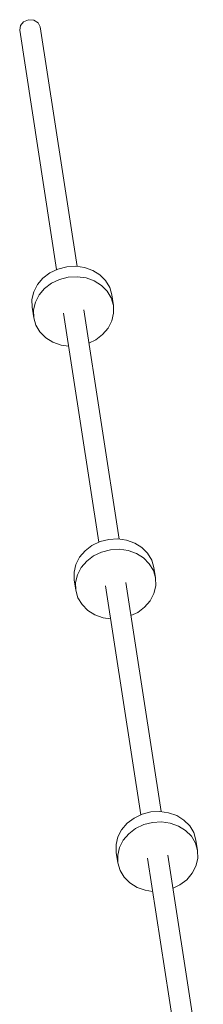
# Model space of a CAD drawing. Header units: inches. Extents: x -32 to 818, y -661 to 218.
# Tile 43 of 110: x 473.192 to 473.351, y 18.899 to 19.753. Entities that reach past the tile are written whole.
import ezdxf

# ---------------------------------------------------------------- set-up
doc = ezdxf.new("R2010")
doc.units = ezdxf.units.IN
doc.header["$LTSCALE"] = 0.01
doc.header["$MEASUREMENT"] = 0
doc.layers.add('_at_zabawki_', color=240, linetype='Continuous', lineweight=5)

# ---------------------------------------------------------------- blocks, each defined once
blk = doc.blocks.new('zw$2CA8')
at = {"layer": '_at_zabawki_'}
for p, q in [((-3895.36, 6184.41), (-3899.65, 6182.69)), ((-3890.75, 6184.07), (-3895.36, 6184.41)), ((-3902.47, 6179.39), (-3903.07, 6175.38)), ((-3899.65, 6182.69), (-3902.47, 6179.39)), ((-3887.06, 6181.77), (-3890.75, 6184.07)), ((-3885.28, 6178.13), (-3887.06, 6181.77)), ((-3853.21, 5970.3), (-3885.28, 6178.13)), ((-3903.07, 6175.38), (-3871, 5967.56)), ((-3876.83, 5964.77), (-3882.84, 5960.21)), ((-3869.85, 5968.1), (-3876.83, 5964.77)), ((-3862.27, 5970.04), (-3869.85, 5968.1)), ((-3854.46, 5970.48), (-3862.27, 5970.04)), ((-3846.81, 5969.4), (-3854.46, 5970.48)), ((-3839.7, 5966.87), (-3846.81, 5969.4)), ((-3833.5, 5963), (-3839.7, 5966.87)), ((-3828.51, 5958), (-3833.5, 5963)), ((-3887.59, 5954.66), (-3890.84, 5948.38)), ((-3882.84, 5960.21), (-3887.59, 5954.66)), ((-3881.44, 5951.15), (-3875.43, 5955.71)), ((-3875.43, 5955.71), (-3868.46, 5959.04)), ((-3868.46, 5959.04), (-3860.87, 5960.97)), ((-3860.87, 5960.97), (-3853.06, 5961.41)), ((-3853.06, 5961.41), (-3845.41, 5960.34)), ((-3845.41, 5960.34), (-3838.31, 5957.81)), ((-3838.31, 5957.81), (-3832.1, 5953.94)), ((-3832.1, 5953.94), (-3827.11, 5948.93)), ((-3824.98, 5952.1), (-3828.51, 5958)), ((-3890.84, 5948.38), (-3892.42, 5941.69)), ((-3889.44, 5939.31), (-3886.19, 5945.59)), ((-3886.19, 5945.59), (-3881.44, 5951.15)), ((-3827.11, 5948.93), (-3823.58, 5943.04)), ((-3823.09, 5945.61), (-3824.98, 5952.1)), ((-3821.69, 5936.55), (-3823.09, 5945.61)), ((-3892.42, 5941.69), (-3892.27, 5934.93)), ((-3891.03, 5932.63), (-3889.44, 5939.31)), ((-3823.58, 5943.04), (-3821.69, 5936.55)), ((-3892.27, 5934.93), (-3890.87, 5925.87)), ((-3890.87, 5925.87), (-3891.03, 5932.63)), ((-3865.17, 5929.84), (-3834.5, 5731.08)), ((-3816.71, 5733.82), (-3847.39, 5932.58)), ((-3823.12, 5923.1), (-3821.53, 5929.79)), ((-3821.53, 5929.79), (-3821.69, 5936.55)), ((-3890.87, 5925.87), (-3888.98, 5919.38)), ((-3826.37, 5916.82), (-3823.12, 5923.1)), ((-3888.98, 5919.38), (-3885.45, 5913.48)), ((-3885.45, 5913.48), (-3880.46, 5908.48)), ((-3837.13, 5906.71), (-3831.12, 5911.27)), ((-3831.12, 5911.27), (-3826.37, 5916.82)), ((-3880.46, 5908.48), (-3874.26, 5904.61)), ((-3874.26, 5904.61), (-3867.15, 5902.07)), ((-3842.96, 5903.92), (-3837.13, 5906.71)), ((-3867.15, 5902.07), (-3860.75, 5901.18)), ((-3833.36, 5731.62), (-3840.33, 5728.29)), ((-3825.78, 5733.55), (-3833.36, 5731.62)), ((-3817.96, 5734), (-3825.78, 5733.55)), ((-3810.31, 5732.92), (-3817.96, 5734)), ((-3803.21, 5730.39), (-3810.31, 5732.92)), ((-3846.34, 5723.73), (-3851.09, 5718.17)), ((-3840.33, 5728.29), (-3846.34, 5723.73)), ((-3831.96, 5722.56), (-3824.38, 5724.49)), ((-3824.38, 5724.49), (-3816.56, 5724.93)), ((-3816.56, 5724.93), (-3808.91, 5723.86)), ((-3808.91, 5723.86), (-3801.81, 5721.33)), ((-3797, 5726.52), (-3803.21, 5730.39)), ((-3792.01, 5721.51), (-3797, 5726.52)), ((-3851.09, 5718.17), (-3854.34, 5711.89)), ((-3849.69, 5709.11), (-3844.94, 5714.67)), ((-3844.94, 5714.67), (-3838.93, 5719.23)), ((-3838.93, 5719.23), (-3831.96, 5722.56)), ((-3801.81, 5721.33), (-3795.6, 5717.46)), ((-3795.6, 5717.46), (-3790.61, 5712.45)), ((-3788.48, 5715.62), (-3792.01, 5721.51)), ((-3786.59, 5709.13), (-3788.48, 5715.62)), ((-3854.34, 5711.89), (-3855.93, 5705.21)), ((-3852.94, 5702.83), (-3849.69, 5709.11)), ((-3790.61, 5712.45), (-3787.08, 5706.56)), ((-3787.08, 5706.56), (-3785.19, 5700.07)), ((-3785.19, 5700.07), (-3786.59, 5709.13)), ((-3855.93, 5705.21), (-3855.77, 5698.45)), ((-3855.77, 5698.45), (-3854.37, 5689.39)), ((-3854.53, 5696.15), (-3852.94, 5702.83)), ((-3785.04, 5693.31), (-3785.19, 5700.07)), ((-3854.37, 5689.39), (-3854.53, 5696.15)), ((-3854.37, 5689.39), (-3852.48, 5682.9)), ((-3828.68, 5693.35), (-3798, 5494.59)), ((-3780.21, 5497.34), (-3810.89, 5696.1)), ((-3786.62, 5686.62), (-3785.04, 5693.31)), ((-3852.48, 5682.9), (-3848.95, 5677)), ((-3789.87, 5680.34), (-3786.62, 5686.62)), ((-3848.95, 5677), (-3843.96, 5671.99)), ((-3843.96, 5671.99), (-3837.76, 5668.13)), ((-3800.64, 5670.23), (-3794.62, 5674.78)), ((-3794.62, 5674.78), (-3789.87, 5680.34)), ((-3837.76, 5668.13), (-3830.65, 5665.59)), ((-3830.65, 5665.59), (-3824.25, 5664.7)), ((-3806.47, 5667.44), (-3800.64, 5670.23)), ((-3796.86, 5495.14), (-3803.83, 5491.81)), ((-3789.28, 5497.07), (-3796.86, 5495.14)), ((-3781.47, 5497.52), (-3789.28, 5497.07)), ((-3773.81, 5496.44), (-3781.47, 5497.52)), ((-3766.71, 5493.91), (-3773.81, 5496.44)), ((-3760.5, 5490.04), (-3766.71, 5493.91)), ((-3809.84, 5487.25), (-3814.59, 5481.69)), ((-3803.83, 5491.81), (-3809.84, 5487.25)), ((-3802.43, 5482.75), (-3795.46, 5486.08)), ((-3795.46, 5486.08), (-3787.88, 5488.01)), ((-3787.88, 5488.01), (-3780.07, 5488.45)), ((-3780.07, 5488.45), (-3772.42, 5487.38)), ((-3772.42, 5487.38), (-3765.31, 5484.85)), ((-3765.31, 5484.85), (-3759.11, 5480.98)), ((-3755.51, 5485.03), (-3760.5, 5490.04)), ((-3751.98, 5479.14), (-3755.51, 5485.03)), ((-3817.84, 5475.41), (-3819.43, 5468.73)), ((-3814.59, 5481.69), (-3817.84, 5475.41)), ((-3813.19, 5472.63), (-3808.44, 5478.19)), ((-3808.44, 5478.19), (-3802.43, 5482.75)), ((-3759.11, 5480.98), (-3754.11, 5475.97)), ((-3754.11, 5475.97), (-3750.58, 5470.07)), ((-3750.09, 5472.65), (-3751.98, 5479.14)), ((-3819.43, 5468.73), (-3819.27, 5461.97)), ((-3816.44, 5466.35), (-3813.19, 5472.63)), ((-3750.58, 5470.07), (-3748.69, 5463.58)), ((-3748.69, 5463.58), (-3750.09, 5472.65)), ((-3819.27, 5461.97), (-3817.88, 5452.91)), ((-3818.03, 5459.66), (-3816.44, 5466.35)), ((-3817.88, 5452.91), (-3818.03, 5459.66)), ((-3743.71, 5260.86), (-3774.39, 5459.62)), ((-3748.54, 5456.83), (-3748.69, 5463.58)), ((-3817.88, 5452.91), (-3815.99, 5446.42)), ((-3792.18, 5456.87), (-3761.5, 5258.11)), ((-3753.38, 5443.86), (-3750.13, 5450.14)), ((-3750.13, 5450.14), (-3748.54, 5456.83)), ((-3815.99, 5446.42), (-3812.46, 5440.52)), ((-3758.13, 5438.3), (-3753.38, 5443.86)), ((-3812.46, 5440.52), (-3807.46, 5435.51)), ((-3807.46, 5435.51), (-3801.26, 5431.65)), ((-3769.97, 5430.96), (-3764.14, 5433.74)), ((-3764.14, 5433.74), (-3758.13, 5438.3)), ((-3801.26, 5431.65), (-3794.15, 5429.11)), ((-3794.15, 5429.11), (-3787.76, 5428.21))]:
    blk.add_line(p, q, dxfattribs=at)

msp = doc.modelspace()

# ---------------------------------------------------------------- block references
at = {"layer": '_at_zabawki_', "linetype": 'Continuous', "xscale": 0.001, "yscale": 0.001, "zscale": 0.001}
msp.add_blockref('zw$2CA8', (477.09515, 13.56888, 0.00455), dxfattribs=at)

doc.saveas('drawing.dxf')
